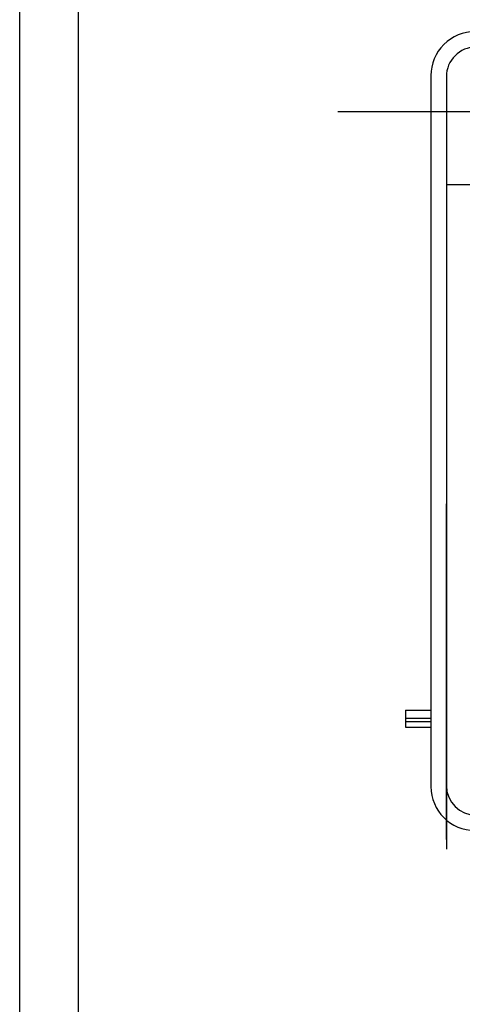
# Model space of a CAD drawing. Extents: x -11758 to 4934791, y -233543 to 1826789.
# Tile 133 of 256: x 2131885 to 2133392, y 40793 to 44148. Entities that reach past the tile are written whole.
import ezdxf

# ---------------------------------------------------------------- set-up
doc = ezdxf.new("R2010")
doc.units = 0
doc.header["$LTSCALE"] = 800
doc.header["$MEASUREMENT"] = 0
doc.layers.add('KEY PLAN', color=251, linetype='CONTINUOUS')

# ---------------------------------------------------------------- blocks, each defined once
blk = doc.blocks.new('UTCOMBINE')
at = {"layer": 'KEY PLAN'}
for p, q in [((-704100.1, 53578.3, 0), (-704100.1, 41023.1, 0)), ((-704300.1, 53378.3, 0), (-704300.1, 41423.1, 0)), ((-705553.9, 46214.9, 0), (-705553.9, 47392.4, 0)), ((-705553.2, 47359.1, 0), (-705553.2, 46214.9, 0)), ((-705553.2, 44759, 0), (-705553.2, 47175.8, 0)), ((-705500.5, 44756.4, 0), (-705500.5, 47178.5, 0)), ((-705414.1, 46976.7, 0), (-705500.5, 46976.7, 0)), ((-705414.1, 46918.4, 0), (-705414.1, 46976.7, 0)), ((-705417.1, 46956.6, 0), (-705500.5, 46956.6, 0)), ((-705414.1, 46945.1, 0), (-705500.5, 46945.1, 0)), ((-705414.1, 46918.4, 0), (-705500.5, 46918.4, 0)), ((-708350.5, 45128.8, 0), (-705553.2, 45128.8, 0)), ((-705553.9, 45128.1, 0), (-705553.2, 45128.8, 0)), ((-705183.3, 44878.3, 0), (-712150.7, 44878.3, 0))]:
    blk.add_line(p, q, dxfattribs=at)
for centre, radius, start, end in [((-705650.5, 47178.5, 0), 150, 0, 90), ((-705653.2, 47175.8, 0), 100, 0, 90), ((-705653.2, 44759, 0), 100, 270, 0), ((-705650.5, 44756.4, 0), 150, 270, 0)]:
    blk.add_arc(centre, radius, start, end, dxfattribs=at)

msp = doc.modelspace()

# ---------------------------------------------------------------- block references
at = {"layer": 'KEY PLAN', "rotation": 180}
msp.add_blockref('UTCOMBINE', (1427784.7, 88713.6, 0), dxfattribs=at)

doc.saveas('drawing.dxf')
